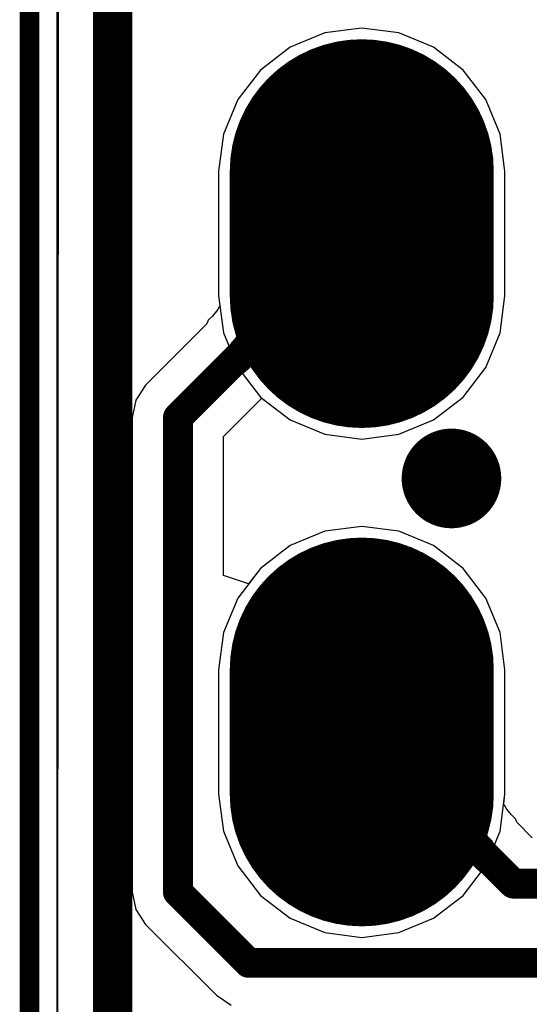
# Model space of a CAD drawing. Header units: millimetres. Extents: x 2.35 to 5.71, y 2.27 to 4.47.
# Tile 20 of 59: x 2.8 to 2.9, y 3.88 to 4.07. Entities that reach past the tile are written whole.
import ezdxf

# ---------------------------------------------------------------- set-up
doc = ezdxf.new("R2010")
doc.units = ezdxf.units.MM
doc.header["$MEASUREMENT"] = 0
for name, color, linetype in [('BottomLayer', 5, 'Continuous'), ('BottomOverlay', 54, 'Continuous'), ('BottomSolder', 6, 'Continuous'), ('KeepOutLayer', 6, 'Continuous'), ('MidLayer1', 16, 'Continuous'), ('MidLayer2', 76, 'Continuous'), ('MultiLayer', 9, 'Continuous'), ('PadHoleLayer', 156, 'Continuous'), ('TopLayer', 1, 'Continuous'), ('TopOverlay', 2, 'Continuous'), ('TopSolder', 216, 'Continuous'), ('ViaHoleLayer', 16, 'Continuous')]:
    doc.layers.add(name, color=color, linetype=linetype)

# ---------------------------------------------------------------- blocks, each defined once
blk = doc.blocks.new('HDR1X6_43')
at = {"layer": 'BottomLayer', "const_width": 0.045}
for points in [[(0.1875, 0), (0.2125, 0)], [(0.2875, 0), (0.3125, 0)]]:
    blk.add_lwpolyline(points, dxfattribs=at)
at = {"layer": 'BottomLayer', "const_width": 0.0225}
for points in [[(0.17625, 0, 1), (0.19875, 0, 1)], [(0.20125, 0, 1), (0.22375, 0, 1)], [(0.27625, 0, 1), (0.29875, 0, 1)], [(0.30125, 0, 1), (0.32375, 0, 1)]]:
    blk.add_lwpolyline(points, format="xyb", close=True, dxfattribs=at)
at = {"layer": 'BottomSolder', "const_width": 0.053}
for points in [[(0.1875, 0), (0.2125, 0)], [(0.2875, 0), (0.3125, 0)]]:
    blk.add_lwpolyline(points, dxfattribs=at)
at = {"layer": 'BottomSolder', "const_width": 0.0265}
for points in [[(0.17425, 0, 1), (0.20075, 0, 1)], [(0.19925, 0, 1), (0.22575, 0, 1)], [(0.27425, 0, 1), (0.30075, 0, 1)], [(0.29925, 0, 1), (0.32575, 0, 1)]]:
    blk.add_lwpolyline(points, format="xyb", close=True, dxfattribs=at)
at = {"layer": 'MidLayer1', "const_width": 0.045}
for points in [[(0.1875, 0), (0.2125, 0)], [(0.2875, 0), (0.3125, 0)]]:
    blk.add_lwpolyline(points, dxfattribs=at)
at = {"layer": 'MidLayer1', "const_width": 0.0225}
for points in [[(0.17625, 0, 1), (0.19875, 0, 1)], [(0.20125, 0, 1), (0.22375, 0, 1)], [(0.27625, 0, 1), (0.29875, 0, 1)], [(0.30125, 0, 1), (0.32375, 0, 1)]]:
    blk.add_lwpolyline(points, format="xyb", close=True, dxfattribs=at)
at = {"layer": 'MidLayer2', "const_width": 0.045}
for points in [[(0.1875, 0), (0.2125, 0)], [(0.2875, 0), (0.3125, 0)]]:
    blk.add_lwpolyline(points, dxfattribs=at)
at = {"layer": 'MidLayer2', "const_width": 0.0225}
for points in [[(0.17625, 0, 1), (0.19875, 0, 1)], [(0.20125, 0, 1), (0.22375, 0, 1)], [(0.27625, 0, 1), (0.29875, 0, 1)], [(0.30125, 0, 1), (0.32375, 0, 1)]]:
    blk.add_lwpolyline(points, format="xyb", close=True, dxfattribs=at)
at = {"layer": 'MultiLayer', "const_width": 0.045}
for points in [[(0.1875, 0), (0.2125, 0)], [(0.2875, 0), (0.3125, 0)]]:
    blk.add_lwpolyline(points, dxfattribs=at)
at = {"layer": 'MultiLayer', "const_width": 0.0225}
for points in [[(0.17625, 0, 1), (0.19875, 0, 1)], [(0.20125, 0, 1), (0.22375, 0, 1)], [(0.27625, 0, 1), (0.29875, 0, 1)], [(0.30125, 0, 1), (0.32375, 0, 1)]]:
    blk.add_lwpolyline(points, format="xyb", close=True, dxfattribs=at)
at = {"layer": 'PadHoleLayer', "const_width": 0.01575}
for points in [[(0.19213, 0, 1), (0.20787, 0, 1)], [(0.29213, 0, 1), (0.30787, 0, 1)]]:
    blk.add_lwpolyline(points, format="xyb", close=True, dxfattribs=at)
at = {"layer": 'TopLayer', "const_width": 0.045}
for points in [[(0.1875, 0), (0.2125, 0)], [(0.2875, 0), (0.3125, 0)]]:
    blk.add_lwpolyline(points, dxfattribs=at)
at = {"layer": 'TopLayer', "const_width": 0.0225}
for points in [[(0.17625, 0, 1), (0.19875, 0, 1)], [(0.20125, 0, 1), (0.22375, 0, 1)], [(0.27625, 0, 1), (0.29875, 0, 1)], [(0.30125, 0, 1), (0.32375, 0, 1)]]:
    blk.add_lwpolyline(points, format="xyb", close=True, dxfattribs=at)
at = {"layer": 'TopOverlay', "const_width": 0.00787}
blk.add_lwpolyline([(-0.05, 0.05), (0.55, 0.05)], dxfattribs=at)
at = {"layer": 'TopSolder', "const_width": 0.053}
for points in [[(0.1875, 0), (0.2125, 0)], [(0.2875, 0), (0.3125, 0)]]:
    blk.add_lwpolyline(points, dxfattribs=at)
at = {"layer": 'TopSolder', "const_width": 0.0265}
for points in [[(0.17425, 0, 1), (0.20075, 0, 1)], [(0.19925, 0, 1), (0.22575, 0, 1)], [(0.27425, 0, 1), (0.30075, 0, 1)], [(0.29925, 0, 1), (0.32575, 0, 1)]]:
    blk.add_lwpolyline(points, format="xyb", close=True, dxfattribs=at)
blk = doc.blocks.new('LCD_240X240_B_52')
at = {"layer": 'BottomOverlay', "const_width": 0.00394}
blk.add_lwpolyline([(-0.82024, -1.09689), (-0.82024, 0.0535)], dxfattribs=at)

msp = doc.modelspace()

# ---------------------------------------------------------------- linework, layer by layer
at = {"layer": 'BottomLayer'}
for p, q in [((2.8072, 3.39785), (2.8072, 4.29886)), ((2.86835, 4.07211), (2.86091, 4.07113)), ((2.87579, 4.07113), (2.86835, 4.07211)), ((2.86091, 4.07113), (2.85398, 4.06826)), ((2.88272, 4.06826), (2.87579, 4.07113)), ((2.85398, 4.06826), (2.84802, 4.06369)), ((2.88867, 4.06369), (2.88272, 4.06826)), ((2.84802, 4.06369), (2.84345, 4.05774)), ((2.89324, 4.05774), (2.88867, 4.06369)), ((2.84345, 4.05774), (2.84058, 4.0508)), ((2.89611, 4.0508), (2.89324, 4.05774)), ((2.84058, 4.0508), (2.8396, 4.04336)), ((2.89709, 4.04336), (2.89611, 4.0508)), ((2.8396, 4.04336), (2.8396, 4.01836)), ((2.89709, 4.01836), (2.89709, 4.04336)), ((2.8396, 4.01836), (2.84058, 4.01092)), ((2.89611, 4.01092), (2.89709, 4.01836)), ((2.84058, 4.01092), (2.84345, 4.00399)), ((2.89324, 4.00399), (2.89611, 4.01092)), ((2.84345, 4.00399), (2.84802, 3.99804)), ((2.88867, 3.99804), (2.89324, 4.00399)), ((2.84802, 3.99804), (2.85398, 3.99347)), ((2.88272, 3.99347), (2.88867, 3.99804)), ((2.85398, 3.99347), (2.86091, 3.9906)), ((2.87579, 3.9906), (2.88272, 3.99347)), ((2.86091, 3.9906), (2.86835, 3.98962)), ((2.86835, 3.98962), (2.87579, 3.9906)), ((2.86835, 3.97211), (2.86091, 3.97113)), ((2.87579, 3.97113), (2.86835, 3.97211)), ((2.86091, 3.97113), (2.85398, 3.96826)), ((2.88272, 3.96826), (2.87579, 3.97113)), ((2.85398, 3.96826), (2.84802, 3.96369)), ((2.88867, 3.96369), (2.88272, 3.96826)), ((2.84802, 3.96369), (2.84345, 3.95774)), ((2.89324, 3.95774), (2.88867, 3.96369)), ((2.84345, 3.95774), (2.84058, 3.9508)), ((2.89611, 3.9508), (2.89324, 3.95774)), ((2.84058, 3.9508), (2.8396, 3.94336)), ((2.89709, 3.94336), (2.89611, 3.9508)), ((2.8396, 3.94336), (2.8396, 3.91836)), ((2.89709, 3.91836), (2.89709, 3.94336)), ((2.8396, 3.91836), (2.84058, 3.91092)), ((2.89611, 3.91092), (2.89709, 3.91836)), ((2.84058, 3.91092), (2.84345, 3.90399)), ((2.89324, 3.90399), (2.89611, 3.91092)), ((2.84345, 3.90399), (2.84802, 3.89804)), ((2.88867, 3.89804), (2.89324, 3.90399)), ((2.84802, 3.89804), (2.85398, 3.89347)), ((2.88272, 3.89347), (2.88867, 3.89804)), ((2.85398, 3.89347), (2.86091, 3.8906)), ((2.87579, 3.8906), (2.88272, 3.89347)), ((2.86091, 3.8906), (2.86835, 3.88962)), ((2.86835, 3.88962), (2.87579, 3.8906))]:
    msp.add_line(p, q, dxfattribs=at)
at = {"layer": 'BottomLayer', "const_width": 0.01}
msp.add_lwpolyline([(2.88135, 3.98173, 1), (2.89135, 3.98173, 1)], format="xyb", close=True, dxfattribs=at)
at = {"layer": 'KeepOutLayer', "const_width": 0.001}
msp.add_lwpolyline([(2.80058, 4.43573), (2.80058, 3.29512)], dxfattribs=at)
at = {"layer": 'MidLayer1'}
for p, q in [((2.8072, 3.39785), (2.8072, 4.29886)), ((2.86835, 4.07211), (2.86091, 4.07113)), ((2.87579, 4.07113), (2.86835, 4.07211)), ((2.86091, 4.07113), (2.85398, 4.06826)), ((2.88272, 4.06826), (2.87579, 4.07113)), ((2.85398, 4.06826), (2.84802, 4.06369)), ((2.88867, 4.06369), (2.88272, 4.06826)), ((2.84802, 4.06369), (2.84345, 4.05774)), ((2.89324, 4.05774), (2.88867, 4.06369)), ((2.84345, 4.05774), (2.84058, 4.0508)), ((2.89611, 4.0508), (2.89324, 4.05774)), ((2.84058, 4.0508), (2.8396, 4.04336)), ((2.89709, 4.04336), (2.89611, 4.0508)), ((2.8396, 4.04336), (2.8396, 4.01836)), ((2.89709, 4.01836), (2.89709, 4.04336)), ((2.8396, 4.01836), (2.83985, 4.01646)), ((2.84625, 4.01636), (2.84608, 4.01698)), ((2.84608, 4.01698), (2.85074, 4.00475)), ((2.89611, 4.01092), (2.89709, 4.01836)), ((2.83943, 4.01566), (2.83829, 4.01426)), ((2.83967, 4.01601), (2.83943, 4.01566)), ((2.83982, 4.01629), (2.83967, 4.01601)), ((2.83984, 4.01643), (2.83982, 4.01629)), ((2.83982, 4.01629), (2.83982, 4.01629)), ((2.83985, 4.01646), (2.83984, 4.01643)), ((2.84601, 4.01426), (2.84621, 4.015)), ((2.84621, 4.015), (2.84629, 4.0157)), ((2.84629, 4.0157), (2.84625, 4.01636)), ((2.83752, 4.01346), (2.83724, 4.01273)), ((2.83829, 4.01426), (2.83752, 4.01346)), ((2.84523, 4.01265), (2.84568, 4.01347)), ((2.84568, 4.01347), (2.84601, 4.01426)), ((2.83724, 4.01273), (2.82496, 4.00045)), ((2.84315, 4.00995), (2.84466, 4.01179)), ((2.84466, 4.01179), (2.84523, 4.01265)), ((2.89324, 4.00399), (2.89611, 4.01092)), ((2.84221, 4.00897), (2.84315, 4.00995)), ((2.84456, 4.00283), (2.84221, 4.00897)), ((2.84721, 4.00511), (2.8464, 4.00451)), ((2.84795, 4.00554), (2.84721, 4.00511)), ((2.8486, 4.00581), (2.84795, 4.00554)), ((2.84918, 4.00592), (2.8486, 4.00581)), ((2.84969, 4.00587), (2.84918, 4.00592)), ((2.85011, 4.00566), (2.84969, 4.00587)), ((2.85046, 4.00528), (2.85011, 4.00566)), ((2.85074, 4.00475), (2.85046, 4.00528)), ((2.84552, 4.00375), (2.84456, 4.00283)), ((2.8464, 4.00451), (2.84552, 4.00375)), ((2.88867, 3.99804), (2.89324, 4.00399)), ((2.82496, 4.00045), (2.82297, 3.99747)), ((2.82297, 3.99747), (2.82227, 3.99396)), ((2.84062, 3.99016), (2.84829, 3.99783)), ((2.84829, 3.99783), (2.85398, 3.99347)), ((2.88272, 3.99347), (2.88867, 3.99804)), ((2.82227, 3.99396), (2.82227, 3.89873)), ((2.85398, 3.99347), (2.86091, 3.9906)), ((2.87579, 3.9906), (2.88272, 3.99347)), ((2.84062, 3.96226), (2.84062, 3.99016)), ((2.86091, 3.9906), (2.86835, 3.98962)), ((2.86835, 3.98962), (2.87579, 3.9906)), ((2.86835, 3.97211), (2.86091, 3.97113)), ((2.87579, 3.97113), (2.86835, 3.97211)), ((2.86091, 3.97113), (2.85398, 3.96826)), ((2.88272, 3.96826), (2.87579, 3.97113)), ((2.85398, 3.96826), (2.84802, 3.96369)), ((2.88867, 3.96369), (2.88272, 3.96826)), ((2.84802, 3.96369), (2.84562, 3.96057)), ((2.89324, 3.95774), (2.88867, 3.96369)), ((2.84562, 3.96057), (2.84062, 3.96226)), ((2.89611, 3.9508), (2.89324, 3.95774)), ((2.89709, 3.94336), (2.89611, 3.9508)), ((2.89709, 3.91836), (2.89709, 3.94336)), ((2.89684, 3.91646), (2.89709, 3.91836)), ((2.88596, 3.90475), (2.89062, 3.91698)), ((2.89045, 3.91636), (2.89041, 3.9157)), ((2.89062, 3.91698), (2.89045, 3.91636)), ((2.89686, 3.91643), (2.89684, 3.91646)), ((2.89688, 3.91629), (2.89686, 3.91643)), ((2.89703, 3.91601), (2.89688, 3.91629)), ((2.89688, 3.91629), (2.89688, 3.91629)), ((2.89732, 3.91557), (2.89703, 3.91601)), ((2.89041, 3.9157), (2.89049, 3.915)), ((2.89049, 3.915), (2.89069, 3.91426)), ((2.89069, 3.91426), (2.89101, 3.91347)), ((2.89776, 3.91501), (2.89732, 3.91557)), ((2.89835, 3.91433), (2.89776, 3.91501)), ((2.89918, 3.91346), (2.89835, 3.91433)), ((2.89101, 3.91347), (2.89146, 3.91265)), ((2.89146, 3.91265), (2.89203, 3.91179)), ((2.89946, 3.91273), (2.89918, 3.91346)), ((2.90258, 3.90961), (2.89946, 3.91273)), ((2.89203, 3.91179), (2.89273, 3.91089)), ((2.89273, 3.91089), (2.89354, 3.90995)), ((2.89449, 3.90897), (2.89214, 3.90283)), ((2.89354, 3.90995), (2.89449, 3.90897)), ((2.88623, 3.90528), (2.88596, 3.90475)), ((2.88658, 3.90566), (2.88623, 3.90528)), ((2.88701, 3.90587), (2.88658, 3.90566)), ((2.88751, 3.90592), (2.88701, 3.90587)), ((2.88809, 3.90581), (2.88751, 3.90592)), ((2.88875, 3.90554), (2.88809, 3.90581)), ((2.88948, 3.90511), (2.88875, 3.90554)), ((2.89029, 3.90451), (2.88948, 3.90511)), ((2.89118, 3.90375), (2.89029, 3.90451)), ((2.89214, 3.90283), (2.89118, 3.90375)), ((2.82227, 3.89873), (2.82297, 3.89522)), ((2.82297, 3.89522), (2.82496, 3.89224)), ((2.82496, 3.89224), (2.83916, 3.87804)), ((2.83916, 3.87804), (2.84214, 3.87605))]:
    msp.add_line(p, q, dxfattribs=at)
at = {"layer": 'MidLayer1', "const_width": 0.006}
for points in [[(2.83145, 3.99396), (2.86835, 4.03086)], [(2.83145, 3.89873), (2.83145, 3.99396)], [(2.86835, 3.93086), (2.89878, 3.90043)], [(2.89878, 3.90043), (3.05638, 3.90043)], [(2.83145, 3.89873), (2.84565, 3.88453)], [(2.84565, 3.88453), (3.05531, 3.88453)]]:
    msp.add_lwpolyline(points, dxfattribs=at)
at = {"layer": 'MidLayer1'}
for points, const_width in [([(2.86685, 4.03086, 1), (2.86985, 4.03086, 1)], 0.003), ([(2.82995, 3.99396, 1), (2.83295, 3.99396, 1)], 0.003), ([(2.82995, 3.99396, 1), (2.83295, 3.99396, 1)], 0.003), ([(2.88135, 3.98173, 1), (2.89135, 3.98173, 1)], 0.01), ([(2.86685, 3.93086, 1), (2.86985, 3.93086, 1)], 0.003), ([(2.89728, 3.90043, 1), (2.90028, 3.90043, 1)], 0.003), ([(2.89728, 3.90043, 1), (2.90028, 3.90043, 1)], 0.003), ([(2.82995, 3.89873, 1), (2.83295, 3.89873, 1)], 0.003), ([(2.82995, 3.89873, 1), (2.83295, 3.89873, 1)], 0.003), ([(2.84415, 3.88453, 1), (2.84715, 3.88453, 1)], 0.003), ([(2.84415, 3.88453, 1), (2.84715, 3.88453, 1)], 0.003)]:
    msp.add_lwpolyline(points, format="xyb", close=True, dxfattribs=dict(at, const_width=const_width))
at = {"layer": 'MidLayer2'}
for p, q in [((2.8072, 3.39785), (2.8072, 4.29836)), ((2.86835, 4.07211), (2.86091, 4.07113)), ((2.87579, 4.07113), (2.86835, 4.07211)), ((2.86091, 4.07113), (2.85398, 4.06826)), ((2.88272, 4.06826), (2.87579, 4.07113)), ((2.85398, 4.06826), (2.84802, 4.06369)), ((2.88867, 4.06369), (2.88272, 4.06826)), ((2.84802, 4.06369), (2.84345, 4.05774)), ((2.89324, 4.05774), (2.88867, 4.06369)), ((2.84345, 4.05774), (2.84058, 4.0508)), ((2.89611, 4.0508), (2.89324, 4.05774)), ((2.84058, 4.0508), (2.8396, 4.04336)), ((2.89709, 4.04336), (2.89611, 4.0508)), ((2.8396, 4.04336), (2.8396, 4.01836)), ((2.89709, 4.01836), (2.89709, 4.04336)), ((2.8396, 4.01836), (2.84058, 4.01092)), ((2.89611, 4.01092), (2.89709, 4.01836)), ((2.84058, 4.01092), (2.84345, 4.00399)), ((2.89324, 4.00399), (2.89611, 4.01092)), ((2.84345, 4.00399), (2.84802, 3.99804)), ((2.88867, 3.99804), (2.89324, 4.00399)), ((2.84802, 3.99804), (2.85398, 3.99347)), ((2.88272, 3.99347), (2.88867, 3.99804)), ((2.85398, 3.99347), (2.86091, 3.9906)), ((2.87579, 3.9906), (2.88272, 3.99347)), ((2.86091, 3.9906), (2.86835, 3.98962)), ((2.86835, 3.98962), (2.87579, 3.9906)), ((2.86835, 3.97211), (2.86091, 3.97113)), ((2.87579, 3.97113), (2.86835, 3.97211)), ((2.86091, 3.97113), (2.85398, 3.96826)), ((2.88272, 3.96826), (2.87579, 3.97113)), ((2.85398, 3.96826), (2.84802, 3.96369)), ((2.88867, 3.96369), (2.88272, 3.96826)), ((2.84802, 3.96369), (2.84345, 3.95774)), ((2.89324, 3.95774), (2.88867, 3.96369)), ((2.84345, 3.95774), (2.84058, 3.9508)), ((2.89611, 3.9508), (2.89324, 3.95774)), ((2.84058, 3.9508), (2.8396, 3.94336)), ((2.89709, 3.94336), (2.89611, 3.9508)), ((2.8396, 3.94336), (2.8396, 3.91836)), ((2.89709, 3.91836), (2.89709, 3.94336)), ((2.8396, 3.91836), (2.84058, 3.91092)), ((2.89611, 3.91092), (2.89709, 3.91836)), ((2.84058, 3.91092), (2.84345, 3.90399)), ((2.89324, 3.90399), (2.89611, 3.91092)), ((2.84345, 3.90399), (2.84802, 3.89804)), ((2.88867, 3.89804), (2.89324, 3.90399)), ((2.84802, 3.89804), (2.85398, 3.89347)), ((2.88272, 3.89347), (2.88867, 3.89804)), ((2.85398, 3.89347), (2.86091, 3.8906)), ((2.87579, 3.8906), (2.88272, 3.89347)), ((2.86091, 3.8906), (2.86835, 3.88962)), ((2.86835, 3.88962), (2.87579, 3.8906))]:
    msp.add_line(p, q, dxfattribs=at)
at = {"layer": 'MidLayer2', "const_width": 0.01}
msp.add_lwpolyline([(2.88135, 3.98173, 1), (2.89135, 3.98173, 1)], format="xyb", close=True, dxfattribs=at)
at = {"layer": 'MultiLayer', "const_width": 0.01}
msp.add_lwpolyline([(2.88135, 3.98173, 1), (2.89135, 3.98173, 1)], format="xyb", close=True, dxfattribs=at)
at = {"layer": 'TopLayer'}
for p, q in [((2.80729, 3.68343), (2.80755, 4.29873)), ((2.86835, 4.07211), (2.86091, 4.07113)), ((2.87579, 4.07113), (2.86835, 4.07211)), ((2.86091, 4.07113), (2.85398, 4.06826)), ((2.88272, 4.06826), (2.87579, 4.07113)), ((2.85398, 4.06826), (2.84802, 4.06369)), ((2.88867, 4.06369), (2.88272, 4.06826)), ((2.84802, 4.06369), (2.84345, 4.05774)), ((2.89324, 4.05774), (2.88867, 4.06369)), ((2.84345, 4.05774), (2.84058, 4.0508)), ((2.89611, 4.0508), (2.89324, 4.05774)), ((2.84058, 4.0508), (2.8396, 4.04336)), ((2.89709, 4.04336), (2.89611, 4.0508)), ((2.8396, 4.04336), (2.8396, 4.01836)), ((2.89709, 4.01836), (2.89709, 4.04336)), ((2.8396, 4.01836), (2.84058, 4.01092)), ((2.89611, 4.01092), (2.89709, 4.01836)), ((2.84058, 4.01092), (2.84345, 4.00399)), ((2.89324, 4.00399), (2.89611, 4.01092)), ((2.84345, 4.00399), (2.84802, 3.99804)), ((2.88867, 3.99804), (2.89324, 4.00399)), ((2.84802, 3.99804), (2.85398, 3.99347)), ((2.88272, 3.99347), (2.88867, 3.99804)), ((2.85398, 3.99347), (2.86091, 3.9906)), ((2.87579, 3.9906), (2.88272, 3.99347)), ((2.86091, 3.9906), (2.86835, 3.98962)), ((2.86835, 3.98962), (2.87579, 3.9906)), ((2.86835, 3.97211), (2.86091, 3.97113)), ((2.87579, 3.97113), (2.86835, 3.97211)), ((2.86091, 3.97113), (2.85398, 3.96826)), ((2.88272, 3.96826), (2.87579, 3.97113)), ((2.85398, 3.96826), (2.84802, 3.96369)), ((2.88867, 3.96369), (2.88272, 3.96826)), ((2.84802, 3.96369), (2.84345, 3.95774)), ((2.89324, 3.95774), (2.88867, 3.96369)), ((2.84345, 3.95774), (2.84058, 3.9508)), ((2.89611, 3.9508), (2.89324, 3.95774)), ((2.84058, 3.9508), (2.8396, 3.94336)), ((2.89709, 3.94336), (2.89611, 3.9508)), ((2.8396, 3.94336), (2.8396, 3.91836)), ((2.89709, 3.91836), (2.89709, 3.94336)), ((2.8396, 3.91836), (2.84058, 3.91092)), ((2.89611, 3.91092), (2.89709, 3.91836)), ((2.84058, 3.91092), (2.84345, 3.90399)), ((2.89324, 3.90399), (2.89611, 3.91092)), ((2.84345, 3.90399), (2.84802, 3.89804)), ((2.88867, 3.89804), (2.89324, 3.90399)), ((2.84802, 3.89804), (2.85398, 3.89347)), ((2.88272, 3.89347), (2.88867, 3.89804)), ((2.85398, 3.89347), (2.86091, 3.8906)), ((2.87579, 3.8906), (2.88272, 3.89347)), ((2.86091, 3.8906), (2.86835, 3.88962)), ((2.86835, 3.88962), (2.87579, 3.8906))]:
    msp.add_line(p, q, dxfattribs=at)
at = {"layer": 'TopLayer', "const_width": 0.01}
msp.add_lwpolyline([(2.88135, 3.98173, 1), (2.89135, 3.98173, 1)], format="xyb", close=True, dxfattribs=at)
at = {"layer": 'ViaHoleLayer', "const_width": 0.005}
msp.add_lwpolyline([(2.88385, 3.98173, 1), (2.88885, 3.98173, 1)], format="xyb", close=True, dxfattribs=at)

# ---------------------------------------------------------------- block references
for name, p, rotation in [('LCD_240X240_B_52', (3.6219, 4.38076), 360), ('HDR1X6_43', (2.86835, 3.73086), 90)]:
    msp.add_blockref(name, p, dxfattribs=dict(rotation=rotation))

doc.saveas('drawing.dxf')
